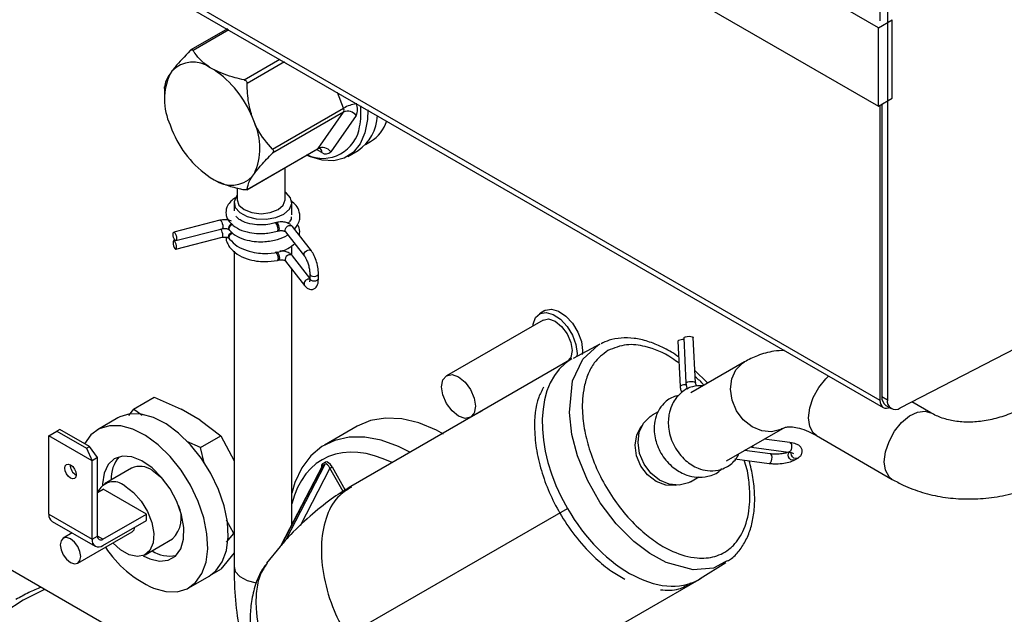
# Model space of a CAD drawing. Header units: millimetres. Extents: x 16 to 503, y 3 to 290.
# Tile 70 of 172: x 98.21 to 106.09, y 122.81 to 127.58. Entities that reach past the tile are written whole.
import ezdxf

# ---------------------------------------------------------------- set-up
doc = ezdxf.new("R2010")
doc.units = ezdxf.units.MM

msp = doc.modelspace()

# ---------------------------------------------------------------- linework, layer by layer
at = {"color": 7, "linetype": 'Continuous', "lineweight": 25}
for p, q in [((105.088, 127.511), (81.0464, 141.3899)), ((81.0464, 140.7618), (105.088, 126.8829)), ((80.7635, 138.5789), (105.0989, 124.5304)), ((80.7906, 138.5191), (105.126, 124.4706)), ((105.0989, 127.6931), (105.0989, 127.5675)), ((105.1587, 127.7278), (105.1587, 124.5324)), ((105.088, 127.511), (105.1968, 127.5738)), ((105.1968, 126.9457), (105.1968, 127.5738)), ((99.8764, 127.5011), (99.5849, 127.3329)), ((99.8877, 127.4946), (99.6016, 127.3295)), ((105.088, 126.8829), (105.088, 127.511)), ((100.0099, 127.0938), (100.2959, 127.2589)), ((100.3331, 127.2375), (100.0334, 127.0645)), ((99.4326, 127.1635), (99.4175, 127.142)), ((99.77, 127.1735), (99.7396, 127.191)), ((99.3737, 127.0253), (99.3737, 126.9625)), ((100.8061, 126.8666), (100.7573, 126.9926)), ((100.9059, 126.9068), (100.9076, 126.9022)), ((105.088, 126.8829), (105.1968, 126.9457)), ((105.0989, 126.8892), (105.0989, 124.5304)), ((105.1152, 126.8986), (105.1152, 124.5575)), ((100.2376, 126.5384), (100.8061, 126.8666)), ((100.8061, 126.8352), (100.2376, 126.507)), ((100.602, 126.5448), (100.8061, 126.8352)), ((100.9076, 126.808), (100.7035, 126.5176)), ((99.4175, 126.7326), (99.4326, 126.6935)), ((100.0921, 126.7525), (100.077, 126.7916)), ((100.9827, 126.5765), (101.0229, 126.5997)), ((100.0317, 126.214), (100.5977, 126.5408)), ((100.0334, 126.2166), (100.602, 126.5448)), ((100.6328, 126.5113), (100.5897, 126.5362)), ((100.8405, 126.4811), (100.9221, 126.5282)), ((100.077, 126.3216), (100.0921, 126.3432)), ((100.3385, 126.1331), (100.3385, 126.3911)), ((99.7396, 126.3116), (99.77, 126.2941)), ((99.9538, 126.2279), (99.9538, 126.1331)), ((99.9299, 126.1101), (99.9299, 126.0455)), ((100.3914, 126.0126), (100.3914, 126.1101)), ((99.8171, 125.9691), (99.4468, 125.8733)), ((99.9486, 125.9974), (99.946, 126.0024)), ((100.2694, 125.9519), (100.2589, 125.9491)), ((99.4641, 125.8063), (99.8344, 125.902)), ((99.8899, 125.8942), (99.8946, 125.8881)), ((100.2762, 125.8821), (100.2867, 125.8848)), ((100.3422, 125.877), (100.4938, 125.6814)), ((100.5486, 125.7239), (100.3969, 125.9194)), ((99.4595, 125.8075), (99.4468, 125.8042)), ((99.4641, 125.7372), (99.8344, 125.8329)), ((99.8899, 125.8251), (99.8946, 125.819)), ((99.9299, 125.7209), (99.9299, 123.1967)), ((100.3914, 125.6904), (100.3914, 125.7661)), ((100.2762, 125.6481), (100.2867, 125.6509)), ((100.3422, 125.643), (100.4938, 125.4475)), ((100.5361, 125.506), (100.3969, 125.6855)), ((100.3914, 123.5326), (100.3914, 125.5795)), ((100.5361, 125.5399), (100.5361, 125.5038)), ((100.6053, 125.5038), (100.6053, 125.5399)), ((105.2618, 124.4665), (107.0135, 125.3717)), ((102.4174, 125.246), (102.3739, 125.2209)), ((102.4028, 125.1709), (101.6304, 124.725)), ((103.4827, 125.0003), (103.5007, 124.6383)), ((103.5288, 125.0269), (103.5469, 124.6649)), ((103.6237, 124.6688), (103.6056, 125.0307)), ((102.8575, 124.9782), (102.6442, 124.8635)), ((102.7192, 124.9274), (102.7169, 124.8957)), ((102.8455, 124.9715), (102.8559, 124.9772)), ((102.6324, 124.8594), (100.8646, 123.8388)), ((102.6757, 124.9023), (102.6746, 124.8805)), ((104.0151, 124.8361), (103.5857, 124.5882)), ((103.7154, 124.67), (103.6188, 124.7664)), ((99.1262, 124.4579), (99.2893, 124.5521)), ((99.2893, 124.5521), (99.5072, 124.4577)), ((105.1152, 124.5575), (105.1587, 124.5324)), ((99.1262, 124.4579), (99.0845, 124.4064)), ((99.1942, 124.4055), (99.1262, 124.4579)), ((99.6598, 124.3696), (99.5072, 124.4577)), ((101.8227, 124.3919), (101.9176, 124.4467)), ((105.1471, 124.4871), (105.1906, 124.462)), ((105.5061, 124.4276), (105.3554, 124.5148)), ((99.0005, 124.387), (98.8374, 124.2928)), ((99.6598, 124.3696), (99.8232, 124.2439)), ((103.3233, 124.4366), (103.2756, 124.4091)), ((98.5363, 124.2944), (98.512, 124.2803)), ((98.7729, 124.1578), (98.5363, 124.2944)), ((100.9153, 124.3207), (100.6541, 124.17)), ((103.8713, 124.0425), (104.3228, 124.3031)), ((98.448, 124.2434), (98.512, 124.2803)), ((98.7934, 124.044), (98.448, 124.2434)), ((98.448, 123.6152), (98.448, 124.2434)), ((98.512, 124.2803), (98.7486, 124.1437)), ((99.66, 124.1497), (99.8232, 124.2439)), ((99.8232, 124.2439), (99.9299, 124.0435)), ((104.3785, 124.1895), (104.1731, 124.2167)), ((104.5913, 124.2458), (105.198, 123.8949)), ((98.7486, 124.1437), (98.7729, 124.1578)), ((98.7486, 124.1437), (98.7934, 124.044)), ((98.8369, 124.0691), (98.7729, 124.1578)), ((99.66, 124.1497), (99.5506, 124.197)), ((99.6917, 124.028), (99.66, 124.1497)), ((104.2219, 124.0991), (104.0165, 124.1263)), ((104.0706, 124.1527), (104.3684, 124.1133)), ((98.8369, 124.0691), (98.7934, 124.044)), ((98.8369, 123.441), (98.8369, 124.0691)), ((103.939, 124.059), (104.2118, 124.0229)), ((104.4171, 124.0508), (104.4411, 124.0646)), ((98.7934, 123.4159), (98.7934, 124.044)), ((99.11, 123.9839), (98.8924, 123.8583)), ((100.6349, 124.0005), (100.3069, 123.37)), ((100.64, 124.0062), (100.3126, 123.3769)), ((100.3479, 123.4143), (100.6595, 124.0174)), ((100.6966, 123.9842), (100.4589, 123.5241)), ((100.6392, 124.0211), (100.6586, 124.0324)), ((100.6595, 124.0174), (100.64, 124.0062)), ((100.8019, 123.7978), (100.6966, 123.9842)), ((100.7152, 123.9948), (100.8198, 123.8095)), ((103.5833, 123.8762), (103.6488, 123.914)), ((98.8369, 123.7895), (98.8832, 123.8162)), ((99.2285, 123.6168), (98.8832, 123.8162)), ((97.2718, 123.6754), (100.2053, 121.9819)), ((100.8298, 122.6421), (102.5976, 123.6627)), ((98.448, 123.6152), (98.7934, 123.4159)), ((98.8804, 123.4158), (99.2285, 123.6168)), ((99.2285, 123.5666), (99.2285, 123.6168)), ((98.4735, 123.5589), (98.8189, 123.3595)), ((98.8804, 123.3656), (99.2285, 123.5666)), ((99.9269, 123.4617), (99.8698, 123.569)), ((98.6352, 123.4656), (98.563, 123.4239)), ((98.6784, 123.2241), (99.1135, 123.4753)), ((98.7934, 123.4159), (98.8369, 123.441)), ((98.8804, 123.4158), (98.8369, 123.441)), ((99.2193, 123.292), (99.4369, 123.4177)), ((99.8701, 123.3915), (99.9269, 123.4617)), ((99.9269, 123.4617), (99.9299, 123.4634)), ((100.3126, 123.3769), (100.3479, 123.4143)), ((100.2999, 123.357), (100.1891, 123.225)), ((99.9299, 123.3079), (99.8232, 123.1761)), ((103.6608, 123.1021), (103.8668, 123.2295)), ((103.8777, 123.2436), (103.8616, 123.2351)), ((99.5681, 123.0271), (99.7312, 123.1213)), ((99.7538, 123.136), (99.8232, 123.1761)), ((102.2375, 122.2776), (103.6514, 123.0939))]:
    msp.add_line(p, q, dxfattribs=at)
at = {"color": 7, "linetype": 'Continuous', "lineweight": 25, "flags": 128}
for points in [[(100.9996, 126.8527), (100.9974, 126.775), (100.9778, 126.6691), (100.9394, 126.5804), (100.8835, 126.5122), (100.8121, 126.467), (100.7279, 126.4463), (100.6338, 126.451), (100.5333, 126.4809), (100.5109, 126.4907)], [(100.1878, 125.9778), (100.2645, 125.9911), (100.3287, 126.0188), (100.3727, 126.0575), (100.3911, 126.1025), (100.3817, 126.1484), (100.3456, 126.1898), (100.3385, 126.195)], [(99.9538, 126.1691), (99.9487, 126.1627), (99.9303, 126.1177), (99.9397, 126.0717), (99.9757, 126.0304), (100.0341, 125.9987), (100.1077, 125.9804), (100.1878, 125.9778)], [(99.9538, 126.1331), (99.9685, 126.0906), (100.0102, 126.0546), (100.0726, 126.0305), (100.1462, 126.0221), (100.2197, 126.0305), (100.2821, 126.0546), (100.3238, 126.0906), (100.3385, 126.1331)], [(99.8171, 125.9691), (99.8204, 125.9686), (99.8258, 125.9638), (99.8312, 125.9547), (99.8358, 125.9426), (99.8388, 125.9295), (99.8399, 125.9173), (99.8388, 125.9079), (99.8358, 125.9027), (99.8344, 125.902)], [(99.9108, 125.9414), (99.9052, 125.9384), (99.8949, 125.9296), (99.8881, 125.9187), (99.8857, 125.9072), (99.8881, 125.897), (99.8899, 125.8942)], [(99.8953, 125.8873), (99.8928, 125.8909), (99.8904, 125.9011), (99.8928, 125.9126), (99.8996, 125.9235), (99.9099, 125.9323), (99.922, 125.9376)], [(100.2817, 125.8974), (100.2806, 125.9096), (100.2775, 125.9227), (100.273, 125.9348), (100.2675, 125.9439), (100.2621, 125.9487), (100.2575, 125.9485), (100.2573, 125.9484)], [(100.2922, 125.9001), (100.2911, 125.9123), (100.2881, 125.9254), (100.2835, 125.9375), (100.2781, 125.9466), (100.2727, 125.9514), (100.2694, 125.9519)], [(99.4413, 125.8581), (99.4424, 125.8675), (99.4454, 125.8727), (99.45, 125.8729), (99.4554, 125.8681), (99.4608, 125.859), (99.4654, 125.8469), (99.4685, 125.8338), (99.4696, 125.8216), (99.4685, 125.8122), (99.4654, 125.8069), (99.4608, 125.8067), (99.4554, 125.8116), (99.45, 125.8207), (99.4454, 125.8327), (99.4424, 125.8459), (99.4413, 125.8581)], [(99.8344, 125.8329), (99.8358, 125.8336), (99.8388, 125.8388), (99.8399, 125.8482), (99.8388, 125.8604), (99.8358, 125.8735), (99.8312, 125.8856), (99.8258, 125.8947), (99.8217, 125.8987)], [(99.8899, 125.8251), (99.8881, 125.8279), (99.8857, 125.8381), (99.8881, 125.8496), (99.8949, 125.8605), (99.9052, 125.8693), (99.9136, 125.8734)], [(99.8946, 125.819), (99.8928, 125.8219), (99.8904, 125.8321), (99.8928, 125.8435), (99.8996, 125.8544), (99.9099, 125.8632), (99.9203, 125.868)], [(100.2762, 125.8821), (100.2775, 125.8828), (100.2806, 125.888), (100.2817, 125.8974)], [(100.2867, 125.8848), (100.2881, 125.8855), (100.2911, 125.8907), (100.2922, 125.9001)], [(100.338, 125.89), (100.3404, 125.9015), (100.3472, 125.9124), (100.3575, 125.9212), (100.3695, 125.9265), (100.3816, 125.9274), (100.3919, 125.924), (100.3969, 125.9194)], [(100.3422, 125.877), (100.3404, 125.8798), (100.338, 125.89)], [(99.4413, 125.789), (99.4424, 125.7768), (99.4454, 125.7636), (99.45, 125.7516), (99.4554, 125.7425), (99.4608, 125.7376), (99.4654, 125.7379), (99.4685, 125.7431), (99.4696, 125.7525), (99.4685, 125.7647), (99.4654, 125.7778), (99.4608, 125.7899), (99.4554, 125.799), (99.45, 125.8038), (99.4454, 125.8036), (99.4424, 125.7984), (99.4413, 125.789)], [(100.2589, 125.7152), (100.2621, 125.7148), (100.2675, 125.7099), (100.273, 125.7008), (100.2775, 125.6888), (100.2806, 125.6756), (100.2817, 125.6634)], [(100.2694, 125.7179), (100.2727, 125.7175), (100.2781, 125.7127), (100.2835, 125.7035), (100.2881, 125.6915), (100.2911, 125.6784), (100.2922, 125.6661)], [(100.4896, 125.6945), (100.492, 125.7059), (100.4989, 125.7169), (100.5091, 125.7256), (100.5212, 125.7309), (100.5333, 125.7319), (100.5435, 125.7284), (100.5486, 125.7239)], [(100.2817, 125.6634), (100.2806, 125.654), (100.2775, 125.6488), (100.2762, 125.6481)], [(100.2922, 125.6661), (100.2911, 125.6567), (100.2881, 125.6515), (100.2868, 125.6509)], [(100.3969, 125.6855), (100.3919, 125.69), (100.3816, 125.6935), (100.3695, 125.6925), (100.3575, 125.6872), (100.3472, 125.6785), (100.3404, 125.6675), (100.338, 125.6561)], [(100.338, 125.6561), (100.3404, 125.6459), (100.3422, 125.643)], [(100.4937, 125.6816), (100.492, 125.6843), (100.4896, 125.6945)], [(100.5361, 125.5399), (100.5361, 125.5393), (100.5391, 125.5317)], [(100.5361, 125.5038), (100.5361, 125.5032), (100.5391, 125.4956)], [(100.5391, 125.5317), (100.5469, 125.5254), (100.5584, 125.5212), (100.5717, 125.5199), (100.5848, 125.5216), (100.5959, 125.5262), (100.603, 125.5328), (100.6053, 125.5399)], [(100.5391, 125.4956), (100.5469, 125.4892), (100.5584, 125.4851), (100.5717, 125.4838), (100.5848, 125.4855), (100.5959, 125.49), (100.603, 125.4966), (100.6053, 125.5038)], [(100.4896, 125.4605), (100.492, 125.4503), (100.4938, 125.4475)], [(102.3229, 125.1248), (102.3245, 125.1386), (102.3434, 125.1913), (102.3792, 125.2237), (102.4279, 125.2323), (102.4843, 125.2162), (102.5423, 125.1772), (102.5956, 125.1194), (102.6384, 125.0492), (102.6661, 124.9741), (102.6757, 124.9023)], [(102.4174, 125.246), (102.4227, 125.2488), (102.4714, 125.2574), (102.5278, 125.2413), (102.5858, 125.2023), (102.6391, 125.1446), (102.6819, 125.0743), (102.7096, 124.9992), (102.7192, 124.9274)], [(102.4028, 125.1709), (102.4469, 125.1795), (102.4989, 125.1614)], [(102.4989, 125.1614), (102.551, 125.1194), (102.5951, 125.0599), (102.6245, 124.9919), (102.6349, 124.9259), (102.6245, 124.8717), (102.5951, 124.8378), (102.5951, 124.8378)], [(103.4878, 125.0066), (103.483, 125.002), (103.4827, 125.0003)], [(103.5288, 125.0269), (103.5291, 125.0286), (103.5339, 125.0332)], [(103.5339, 125.0332), (103.5438, 125.0371), (103.5573, 125.0398), (103.5722, 125.0408), (103.5864, 125.0399), (103.5977, 125.0374), (103.6043, 125.0336), (103.6056, 125.0307)], [(103.8616, 123.2351), (103.7669, 123.1852), (103.6046, 123.1706), (103.3885, 123.2287), (103.2565, 123.3011), (103.1298, 123.3971), (102.9877, 123.5398), (102.8614, 123.7073), (102.759, 123.8874), (102.6792, 124.0832), (102.6344, 124.2545), (102.6136, 124.4312), (102.6397, 124.6829), (102.7203, 124.8569), (102.8455, 124.9715), (102.8455, 124.9715)], [(104.3195, 124.3013), (104.3057, 124.2943), (104.2322, 124.2756), (104.1531, 124.283), (104.0754, 124.3159), (104.006, 124.3713), (103.951, 124.4444), (103.9155, 124.5286), (103.9024, 124.6164), (103.9131, 124.7), (103.9465, 124.7721), (103.9996, 124.8262), (104.0151, 124.8361)], [(101.7265, 124.7155), (101.7786, 124.6735), (101.8227, 124.614), (101.8522, 124.546), (101.8625, 124.48), (101.8522, 124.4259), (101.8227, 124.3919), (101.7786, 124.3834), (101.7265, 124.4014), (101.6745, 124.4434), (101.6304, 124.5029), (101.6009, 124.5709), (101.5906, 124.637), (101.6009, 124.6911), (101.6304, 124.725), (101.6745, 124.7336), (101.7265, 124.7155)], [(103.552, 124.6713), (103.5619, 124.6752), (103.5753, 124.6778), (103.5903, 124.6788), (103.6045, 124.6779), (103.6158, 124.6754), (103.6224, 124.6716), (103.6237, 124.6689)], [(104.5913, 124.2458), (104.5653, 124.2671), (104.5372, 124.3184), (104.5276, 124.3869), (104.5374, 124.4666), (104.5656, 124.5503), (104.6098, 124.6306), (104.666, 124.7004), (104.6893, 124.7226)], [(103.5059, 124.6446), (103.5011, 124.6401), (103.5007, 124.6383)], [(103.5469, 124.6649), (103.5472, 124.6667), (103.552, 124.6713)], [(105.0989, 124.5304), (105.1006, 124.5113), (105.1055, 124.4947), (105.1135, 124.4813), (105.1243, 124.4716), (105.1375, 124.4659), (105.1526, 124.4645), (105.1692, 124.4674), (105.1767, 124.47)], [(105.4007, 124.4342), (105.4611, 124.4416), (105.505, 124.4283)], [(99.7312, 123.1213), (99.7846, 123.1628), (99.8356, 123.2343), (99.8686, 123.3259), (99.8823, 123.4339), (99.8761, 123.5542), (99.8503, 123.6822), (99.8059, 123.813), (99.7446, 123.9415), (99.6687, 124.0628), (99.5812, 124.1723), (99.4854, 124.2657), (99.3851, 124.3394), (99.284, 124.3906), (99.186, 124.4174), (99.095, 124.4187), (99.0143, 124.3944), (99.0005, 124.387)], [(101.6069, 124.258), (101.5492, 124.2885), (101.4084, 124.3466), (101.2718, 124.3792), (101.1424, 124.3857), (101.0227, 124.366), (100.9153, 124.3207)], [(103.5833, 123.8762), (103.5662, 123.8674), (103.4927, 123.8487), (103.4136, 123.8561), (103.3359, 123.889), (103.2665, 123.9444), (103.2115, 124.0175), (103.176, 124.1016), (103.163, 124.1894), (103.1736, 124.2731), (103.207, 124.3452), (103.2601, 124.3992), (103.2756, 124.4091)], [(105.1981, 123.8949), (105.172, 123.9162), (105.1439, 123.9675), (105.1343, 124.0361), (105.144, 124.1157), (105.1723, 124.1994), (105.2165, 124.2797), (105.2727, 124.3495), (105.336, 124.4026), (105.4007, 124.4342)], [(99.2846, 123.0235), (99.3826, 122.9967), (99.4736, 122.9955), (99.5543, 123.0197), (99.6214, 123.0686), (99.6724, 123.1401), (99.7054, 123.2317), (99.7191, 123.3397), (99.7129, 123.46), (99.6871, 123.588), (99.6427, 123.7188), (99.5814, 123.8473), (99.5055, 123.9686), (99.418, 124.0781), (99.3223, 124.1715), (99.2219, 124.2452), (99.1208, 124.2964), (99.0228, 124.3232), (98.9318, 124.3245), (98.8511, 124.3002), (98.784, 124.2514), (98.7334, 124.1806)], [(103.4716, 123.8481), (103.4614, 123.8463), (103.3845, 123.849), (103.308, 123.8781), (103.2392, 123.9307), (103.185, 124.0017), (103.1507, 124.0841), (103.1395, 124.17), (103.1527, 124.2508), (103.1889, 124.3187), (103.1954, 124.3265)], [(101.3376, 124.1118), (101.2455, 124.1579), (101.1082, 124.2077), (100.9758, 124.2328), (100.851, 124.2327), (100.7361, 124.2074), (100.6334, 124.1574), (100.545, 124.0836), (100.4725, 123.9876), (100.4174, 123.8712), (100.3914, 123.7856)], [(104.3785, 124.1895), (104.3791, 124.1894), (104.3857, 124.1851), (104.3905, 124.1756), (104.3926, 124.1625), (104.3919, 124.1477), (104.3883, 124.1334), (104.3825, 124.1219), (104.3752, 124.1148), (104.3684, 124.1133)], [(99.2015, 123.2838), (99.2545, 123.258), (99.333, 123.2392), (99.4033, 123.2469), (99.461, 123.2805), (99.5025, 123.338), (99.5252, 123.4157), (99.5276, 123.5087), (99.5095, 123.6113), (99.4722, 123.7169), (99.418, 123.8189), (99.3502, 123.9109), (99.2732, 123.9872), (99.1918, 124.0429), (99.111, 124.0746), (99.036, 124.0802), (98.9714, 124.0594), (98.9214, 124.0135), (98.8891, 123.9454), (98.8765, 123.8593), (98.8764, 123.847)], [(104.2118, 124.0229), (104.2186, 124.0244), (104.2259, 124.0315), (104.2317, 124.043), (104.2353, 124.0573), (104.236, 124.0721), (104.2339, 124.0852), (104.2291, 124.0947), (104.2225, 124.099), (104.2219, 124.0991)], [(104.4171, 124.0508), (104.4123, 124.0486), (104.3997, 124.0475), (104.3868, 124.052), (104.3756, 124.0613), (104.3678, 124.0742), (104.3646, 124.0885), (104.3664, 124.1021), (104.3729, 124.1129)], [(104.4411, 124.0647), (104.4363, 124.0625), (104.4237, 124.0614), (104.4109, 124.0659), (104.3997, 124.0752), (104.3919, 124.088), (104.3886, 124.1024), (104.3889, 124.1095)], [(98.6207, 123.905), (98.603, 123.9193), (98.588, 123.9395), (98.578, 123.9626), (98.5745, 123.9851), (98.578, 124.0035), (98.588, 124.015), (98.603, 124.0179), (98.6207, 124.0118), (98.6384, 123.9975), (98.6534, 123.9772), (98.6634, 123.9541), (98.6669, 123.9317), (98.6634, 123.9133), (98.6534, 123.9017), (98.6384, 123.8988), (98.6207, 123.905)], [(99.2734, 123.9677), (99.3416, 123.9165), (99.3663, 123.8916)], [(99.0558, 123.8421), (99.124, 123.7909), (99.1861, 123.7206), (99.2366, 123.6373), (99.271, 123.5485), (99.2864, 123.4621), (99.2812, 123.3857), (99.256, 123.3261), (99.2131, 123.2887), (99.1561, 123.2768), (99.0903, 123.2913), (99.0214, 123.3311), (98.9606, 123.387)], [(98.6207, 123.2298), (98.6519, 123.2189), (98.6784, 123.2241), (98.6961, 123.2444), (98.7023, 123.2769), (98.6961, 123.3165), (98.6784, 123.3573), (98.6519, 123.393), (98.6207, 123.4182), (98.5895, 123.429), (98.563, 123.4239), (98.5453, 123.4035), (98.5391, 123.3711), (98.5453, 123.3314), (98.563, 123.2907), (98.5895, 123.255), (98.6207, 123.2298)], [(99.9299, 123.1967), (99.9397, 123.1583), (99.9757, 123.117), (100.0341, 123.0853), (100.1077, 123.067), (100.1084, 123.0669)], [(98.4154, 123.0152), (98.4061, 123.011), (98.2416, 122.9271)], [(98.2416, 122.9271), (98.0963, 122.8322)]]:
    msp.add_lwpolyline(points, dxfattribs=at)
at = {"color": 7, "linetype": 'Continuous', "lineweight": 25}
for centre, radius, start, end in [((99.6018, 127.0017), 0.2341, 53.93968, 136.27936), ((99.8673, 126.9373), 0.4942, 155.53443, 204.46557), ((99.3026, 126.4834), 0.8334, 21.69926, 55.88988), ((100.9524, 126.6121), 0.2936, 98.77793, 119.89046), ((100.8134, 126.8551), 0.1053, 333.43643, 26.56357), ((100.3309, 126.8342), 0.6148, 349.1722, 4.74539), ((100.7747, 126.8509), 0.0351, 333.43643, 26.56357), ((100.8401, 126.7589), 0.0835, 36.02569, 113.97204), ((100.7285, 126.8189), 0.3493, 303.66816, 358.16228), ((99.6423, 126.5478), 0.4942, 335.53443, 24.46557), ((100.8665, 126.8545), 0.299, 301.55546, 342.55431), ((100.207, 127.0017), 0.8334, 201.69926, 235.88988), ((100.6416, 126.7614), 0.2963, 244.80354, 351.70687), ((100.5909, 126.5524), 0.0134, 300.15545, 325.53653), ((100.6359, 126.4685), 0.0835, 36.02569, 113.97204), ((100.5953, 126.5155), 0.0378, 353.62163, 55.86159), ((100.6649, 126.5506), 0.0507, 230.75183, 319.4672), ((99.9078, 126.4834), 0.2341, 233.93968, 316.27936), ((100.5296, 125.458), 0.04, 80.77056, 176.35856), ((103.5248, 124.9204), 0.0939, 87.20397, 113.23704), ((103.5432, 124.5576), 0.0947, 86.25993, 113.18835), ((105.191, 124.5494), 0.0763, 173.88802, 234.7998), ((105.2241, 124.521), 0.0663, 170.13268, 304.66309), ((104.0678, 124.1741), 0.0216, 277.42628, 343.28133), ((99.2075, 123.9049), 0.2609, 139.19371, 183.30319), ((98.7123, 124.0112), 0.0942, 178.80634, 241.18828), ((99.1781, 123.8389), 0.1602, 53.51373, 115.17581), ((100.6254, 124.0129), 0.016, 335.36323, 31.05665), ((100.6449, 124.0241), 0.016, 335.36323, 31.05665), ((100.3611, 124.5958), 0.6976, 298.74485, 300.50588), ((98.966, 123.7362), 0.1389, 49.6919, 157.16315), ((99.2739, 123.5854), 0.2339, 314.17352, 25.43331), ((98.5083, 123.6086), 0.0607, 173.70115, 234.98667), ((99.0864, 123.5174), 0.0501, 302.79593, 355.36809), ((98.8465, 123.4072), 0.0537, 170.78596, 309.20329), ((98.8634, 123.4367), 0.0269, 170.78596, 309.20329), ((99.6708, 123.8665), 0.9272, 213.72336, 245.39078), ((100.3105, 123.3768), 0.00211, 313.82128, 2.72165), ((99.4155, 123.5329), 0.2526, 235.93548, 281.55687)]:
    msp.add_arc(centre, radius, start, end, dxfattribs=at)
for centre, major_axis, ratio, start_param, end_param in [((103.1419, 123.9767), (-0.5094, 0.8828), 0.616478, 0.000996, 1.570647), ((101.2666, 122.9199), (-0.6237, 1.1369), 0.576607, 5.601941, 6.836558), ((100.669, 123.9675), (-0.0295, 0.0537), 0.506403, 0.010677, 0.89204), ((100.658, 123.9615), (-0.0163, 0.0455), 0.454474, 0.082565, 0.397829), ((100.6886, 123.9788), (-0.0297, 0.0537), 0.506447, 4.72928, 6.292343), ((100.6775, 123.9728), (-0.0165, 0.0453), 0.453358, 4.799186, 6.362249), ((103.1419, 123.9767), (-0.5094, 0.8828), 0.616478, 1.570647, 3.186177)]:
    msp.add_ellipse(centre, major_axis=major_axis, ratio=ratio, start_param=start_param, end_param=end_param, dxfattribs=at)
for points, knots in [([(99.5781, 127.3274), (99.5342, 127.2817), (99.4781, 127.2235), (99.4407, 127.1742), (99.4326, 127.1635)], [0, 0, 0, 0, 0.784427, 1, 1, 1, 1]), ([(99.5781, 127.3274), (99.5803, 127.3294), (99.5848, 127.3334), (99.5916, 127.3357), (99.5973, 127.3345), (99.6003, 127.3316), (99.6015, 127.3297), (99.6016, 127.3295)], [0, 0, 0, 0, 0.251809, 0.505355, 0.738681, 0.970858, 1, 1, 1, 1]), ([(99.7396, 127.191), (99.7152, 127.2084), (99.6654, 127.2438), (99.6255, 127.2927), (99.6065, 127.3219), (99.6016, 127.3295)], [0, 0, 0, 0, 0.416837, 0.848837, 1, 1, 1, 1]), ([(99.4175, 127.142), (99.4061, 127.1233), (99.3802, 127.0806), (99.3762, 127.0527), (99.374, 127.0369)], [0, 0, 0, 0, 0.435906, 1, 1, 1, 1]), ([(100.0099, 127.0938), (99.9855, 127.0991), (99.8985, 127.1178), (99.8238, 127.1502), (99.77, 127.1735)], [0, 0, 0, 0, 0.280267, 1, 1, 1, 1]), ([(100.0099, 127.0938), (100.0131, 127.0928), (100.0196, 127.0909), (100.0274, 127.0841), (100.0321, 127.0754), (100.0333, 127.0685), (100.0334, 127.0649), (100.0334, 127.0645)], [0, 0, 0, 0, 0.251863, 0.505398, 0.738721, 0.970901, 1, 1, 1, 1]), ([(100.077, 126.7916), (100.0656, 126.8301), (100.0396, 126.9186), (100.0357, 127.0119), (100.0334, 127.0645)], [0, 0, 0, 0, 0.435906, 1, 1, 1, 1]), ([(99.3737, 127.0253), (99.3737, 127.0254), (99.3737, 127.0284), (99.3738, 127.0326), (99.3739, 127.0358), (99.374, 127.0368), (99.374, 127.0369)], [0, 0, 0, 0, 0.011397, 0.477726, 0.941756, 1, 1, 1, 1]), ([(100.2376, 126.5384), (100.1936, 126.5888), (100.1376, 126.6532), (100.1002, 126.7349), (100.0921, 126.7525)], [0, 0, 0, 0, 0.7844273, 1, 1, 1, 1]), ([(100.0921, 126.3432), (100.1094, 126.3652), (100.149, 126.4158), (100.2056, 126.4741), (100.2376, 126.507)], [0, 0, 0, 0, 0.435906, 1, 1, 1, 1]), ([(100.2376, 126.5384), (100.2395, 126.536), (100.2435, 126.5311), (100.2452, 126.5226), (100.2434, 126.5145), (100.24, 126.5095), (100.2378, 126.5073), (100.2376, 126.507)], [0, 0, 0, 0, 0.251809, 0.505355, 0.738681, 0.970858, 1, 1, 1, 1]), ([(100.5977, 126.5403), (100.6039, 126.543), (100.6136, 126.5472), (100.6204, 126.5448), (100.6195, 126.5452), (100.6194, 126.5453)], [0, 0, 0, 0, 0.6216335, 0.9681497, 1, 1, 1, 1]), ([(99.77, 126.2941), (99.8001, 126.28), (99.8614, 126.2513), (99.9461, 126.2282), (99.9968, 126.2173), (100.0099, 126.2145)], [0, 0, 0, 0, 0.4168371, 0.8488374, 1, 1, 1, 1]), ([(100.0334, 126.2166), (100.0376, 126.2393), (100.0428, 126.2682), (100.0709, 126.3121), (100.077, 126.3216)], [0, 0, 0, 0, 0.784427, 1, 1, 1, 1]), ([(100.0334, 126.2166), (100.0331, 126.2157), (100.0324, 126.2138), (100.0274, 126.2126), (100.0199, 126.2127), (100.0137, 126.2137), (100.0103, 126.2144), (100.0099, 126.2145)], [0, 0, 0, 0, 0.251809, 0.505355, 0.738681, 0.970858, 1, 1, 1, 1]), ([(99.9455, 126.1512), (99.9392, 126.1481), (99.9197, 126.1386), (99.8937, 126.1119), (99.8667, 126.0705), (99.8619, 126.0244), (99.8736, 125.9834), (99.888, 125.9634), (99.8953, 125.9532)], [0, 0, 0, 0, 0.074906, 0.231451, 0.441341, 0.702236, 0.848252, 1, 1, 1, 1]), ([(100.4141, 125.8973), (100.4288, 125.9174), (100.4519, 125.949), (100.4586, 125.9983), (100.4525, 126.0426), (100.4316, 126.0872), (100.4018, 126.1127), (100.3884, 126.1242)], [0, 0, 0, 0, 0.278428, 0.437166, 0.583419, 0.812301, 1, 1, 1, 1]), ([(99.9105, 125.961), (99.9057, 125.9634), (99.8901, 125.9713), (99.8564, 125.9756), (99.8303, 125.9712), (99.8171, 125.9691)], [0, 0, 0, 0, 0.18023, 0.58385, 1, 1, 1, 1]), ([(99.8953, 125.9532), (99.9136, 125.9361), (99.9486, 125.9036), (100.028, 125.875), (100.1046, 125.8631), (100.1888, 125.862), (100.2433, 125.8746), (100.2768, 125.8824)], [0, 0, 0, 0, 0.2321167, 0.4422666, 0.6200555, 0.7667154, 1, 1, 1, 1]), ([(100.2571, 125.9492), (100.2436, 125.9453), (100.2097, 125.9353), (100.1467, 125.9299), (100.0709, 125.9353), (100.0105, 125.9532), (99.9699, 125.9758), (99.9557, 125.9901), (99.9486, 125.9974)], [0, 0, 0, 0, 0.119073, 0.298651, 0.502057, 0.74062, 0.869303, 1, 1, 1, 1]), ([(100.3969, 125.9194), (100.3909, 125.9257), (100.3777, 125.9394), (100.3475, 125.9522), (100.3089, 125.9587), (100.2827, 125.9542), (100.2694, 125.9519)], [0, 0, 0, 0, 0.2045662, 0.4475036, 0.7195297, 1, 1, 1, 1]), ([(100.387, 125.9956), (100.3871, 125.995), (100.3892, 125.9844), (100.382, 125.967), (100.3674, 125.9504), (100.362, 125.9442)], [0, 0, 0, 0, 0.035017, 0.641881, 1, 1, 1, 1]), ([(99.8344, 125.902), (99.8389, 125.9029), (99.8476, 125.9047), (99.8623, 125.9044), (99.875, 125.902), (99.8841, 125.8985), (99.8891, 125.8952), (99.8896, 125.8945), (99.8899, 125.8942)], [0, 0, 0, 0, 0.18878, 0.373257, 0.560271, 0.717266, 0.861959, 1, 1, 1, 1]), ([(99.8953, 125.8873), (99.9136, 125.8702), (99.9486, 125.8376), (100.0279, 125.8091), (100.1046, 125.7971), (100.1888, 125.7964), (100.2746, 125.8134), (100.3377, 125.8356), (100.359, 125.8528), (100.3602, 125.8537)], [0, 0, 0, 0, 0.189739, 0.361521, 0.506851, 0.626735, 0.81859, 0.989755, 1, 1, 1, 1]), ([(100.2867, 125.8848), (100.2911, 125.8857), (100.2999, 125.8875), (100.3146, 125.8872), (100.3273, 125.8848), (100.3364, 125.8814), (100.3414, 125.878), (100.3419, 125.8773), (100.3422, 125.877)], [0, 0, 0, 0, 0.18878, 0.373257, 0.560271, 0.717266, 0.861959, 1, 1, 1, 1]), ([(100.4526, 125.8476), (100.4555, 125.8687), (100.4598, 125.8996), (100.4418, 125.9261), (100.436, 125.9345)], [0, 0, 0, 0, 0.68172, 1, 1, 1, 1]), ([(99.8344, 125.8329), (99.8389, 125.8338), (99.8476, 125.8356), (99.8623, 125.8353), (99.875, 125.8329), (99.8841, 125.8294), (99.8891, 125.8261), (99.8896, 125.8254), (99.8899, 125.8251)], [0, 0, 0, 0, 0.18878, 0.373257, 0.560271, 0.717266, 0.861959, 1, 1, 1, 1]), ([(99.8666, 125.8341), (99.8661, 125.8311), (99.8636, 125.8159), (99.8736, 125.7877), (99.8875, 125.7648), (99.8946, 125.7531)], [0, 0, 0, 0, 0.10924, 0.544893, 1, 1, 1, 1]), ([(99.8946, 125.819), (99.913, 125.7993), (99.948, 125.7619), (100.0275, 125.7259), (100.1044, 125.7077), (100.1885, 125.7016), (100.2766, 125.7107), (100.3611, 125.7385), (100.3977, 125.7686), (100.4151, 125.783)], [0, 0, 0, 0, 0.164558, 0.313394, 0.439164, 0.54277, 0.708744, 0.861105, 1, 1, 1, 1]), ([(99.8946, 125.7531), (99.913, 125.7334), (99.948, 125.6959), (100.0276, 125.6599), (100.1043, 125.6419), (100.1885, 125.6352), (100.2431, 125.6433), (100.2765, 125.6484)], [0, 0, 0, 0, 0.232651, 0.443073, 0.620885, 0.767362, 1, 1, 1, 1]), ([(100.3969, 125.6855), (100.3909, 125.6917), (100.3777, 125.7055), (100.3475, 125.7179), (100.318, 125.7241), (100.3007, 125.7216), (100.2963, 125.721)], [0, 0, 0, 0, 0.25189, 0.551028, 0.885984, 1, 1, 1, 1]), ([(100.6053, 125.5399), (100.605, 125.549), (100.6042, 125.5747), (100.5953, 125.6221), (100.5773, 125.6759), (100.5604, 125.708), (100.55, 125.7219), (100.5486, 125.7239)], [0, 0, 0, 0, 0.146772, 0.416059, 0.677901, 0.9549, 1, 1, 1, 1]), ([(100.2867, 125.6509), (100.2911, 125.6518), (100.2999, 125.6535), (100.3146, 125.6533), (100.3273, 125.6509), (100.3364, 125.6474), (100.3414, 125.644), (100.3419, 125.6433), (100.3422, 125.643)], [0, 0, 0, 0, 0.18878, 0.373257, 0.560271, 0.717266, 0.861959, 1, 1, 1, 1]), ([(100.4938, 125.6814), (100.4966, 125.6775), (100.503, 125.6685), (100.5144, 125.6448), (100.5254, 125.613), (100.5333, 125.5778), (100.5359, 125.5532), (100.5361, 125.5421), (100.5361, 125.5399)], [0, 0, 0, 0, 0.143206, 0.323706, 0.529563, 0.748367, 0.949211, 1, 1, 1, 1]), ([(100.4938, 125.4475), (100.4991, 125.4413), (100.5102, 125.4284), (100.5311, 125.4161), (100.5577, 125.4138), (100.5802, 125.4251), (100.5947, 125.444), (100.6036, 125.4685), (100.6047, 125.491), (100.6053, 125.5038)], [0, 0, 0, 0, 0.135089, 0.2842242, 0.4117931, 0.5452757, 0.6610025, 0.8078649, 1, 1, 1, 1]), ([(100.5361, 125.5038), (100.5359, 125.498), (100.5356, 125.4868), (100.5329, 125.4778), (100.5329, 125.4778), (100.5329, 125.4778)], [0, 0, 0, 0, 0.400767, 0.784528, 1, 1, 1, 1]), ([(103.489, 124.8732), (103.484, 124.8771), (103.4428, 124.9095), (103.3598, 124.9541), (103.2448, 125.0021), (103.1334, 125.0267), (103.0286, 125.0295), (102.9385, 125.015), (102.888, 124.9908), (102.8668, 124.9807)], [0, 0, 0, 0, 0.02673, 0.222241, 0.405847, 0.576218, 0.735522, 0.889306, 1, 1, 1, 1]), ([(102.9217, 124.9267), (102.8824, 124.8967), (102.8173, 124.847), (102.7608, 124.7394), (102.7222, 124.6123), (102.7119, 124.4564), (102.733, 124.2813), (102.7777, 124.111), (102.849, 123.9359), (102.9459, 123.7649), (103.0638, 123.6075), (103.1884, 123.4811), (103.316, 123.3834), (103.4602, 123.3029), (103.6206, 123.2568), (103.7813, 123.2695), (103.8754, 123.319), (103.9551, 123.3927), (104.0249, 123.5025), (104.0606, 123.6699), (104.0578, 123.8359), (104.0433, 123.9557), (104.0209, 124.0263), (104.0137, 124.0491)], [0, 0, 0, 0, 0.052098, 0.086262, 0.121821, 0.182053, 0.230804, 0.280904, 0.337603, 0.395774, 0.451683, 0.509102, 0.552186, 0.596365, 0.661737, 0.711084, 0.760542, 0.772688, 0.826082, 0.891721, 0.934761, 0.978956, 1, 1, 1, 1]), ([(103.4915, 124.824), (103.4728, 124.8383), (103.3891, 124.9024), (103.2441, 124.961), (103.063, 124.9839), (102.9702, 124.9464), (102.9217, 124.9267)], [0, 0, 0, 0, 0.106029, 0.474999, 0.725184, 1, 1, 1, 1]), ([(104.3345, 124.9275), (104.3065, 124.9259), (104.2324, 124.9217), (104.1236, 124.8914), (104.049, 124.8534), (104.0151, 124.8361)], [0, 0, 0, 0, 0.249297, 0.659459, 1, 1, 1, 1]), ([(106.6167, 124.7846), (106.6028, 124.7669), (106.5606, 124.713), (106.4785, 124.6293), (106.3679, 124.5405), (106.2479, 124.4668), (106.1226, 124.4102), (105.9958, 124.3721), (105.8716, 124.3528), (105.7535, 124.3521), (105.6448, 124.3694), (105.5634, 124.3968), (105.5208, 124.4197), (105.5061, 124.4276)], [0, 0, 0, 0, 0.048709, 0.148429, 0.248199, 0.347831, 0.44726, 0.546492, 0.64562, 0.744895, 0.844872, 0.946519, 1, 1, 1, 1]), ([(103.6896, 124.6481), (103.689, 124.6489), (103.6703, 124.6756), (103.6455, 124.696), (103.6213, 124.7157)], [0, 0, 0, 0, 0.030097, 1, 1, 1, 1]), ([(102.4076, 124.6323), (102.3935, 124.6064), (102.3407, 124.5096), (102.3285, 124.3274), (102.3481, 124.1208), (102.3922, 123.9434), (102.4594, 123.7689), (102.5516, 123.5928), (102.6724, 123.4184), (102.8098, 123.2711), (102.94, 123.1623), (103.0208, 123.117), (103.0565, 123.0971)], [0, 0, 0, 0, 0.055128, 0.205642, 0.303058, 0.403262, 0.502723, 0.604238, 0.721476, 0.84219, 0.93043, 1, 1, 1, 1]), ([(103.6803, 124.6441), (103.6523, 124.6438), (103.5901, 124.643), (103.5146, 124.5984), (103.462, 124.5422), (103.4281, 124.4811), (103.4046, 124.4027), (103.4033, 124.3123), (103.4236, 124.2263), (103.4527, 124.1591), (103.4929, 124.0979), (103.5547, 124.0324), (103.6328, 123.9838), (103.7229, 123.9607), (103.815, 123.9638), (103.9025, 124.0071), (103.9552, 124.0617), (103.9678, 124.0964), (103.9686, 124.0986)], [0, 0, 0, 0, 0.06508, 0.144284, 0.205555, 0.248856, 0.307065, 0.391843, 0.444336, 0.495296, 0.546626, 0.599379, 0.689377, 0.749705, 0.818557, 0.911682, 0.994294, 1, 1, 1, 1]), ([(103.5007, 124.6383), (103.5016, 124.6281), (103.503, 124.6117), (103.5111, 124.5973), (103.5142, 124.5919)], [0, 0, 0, 0, 0.627017, 1, 1, 1, 1]), ([(103.5469, 124.6649), (103.5478, 124.6547), (103.5492, 124.6378), (103.5577, 124.6229), (103.561, 124.617)], [0, 0, 0, 0, 0.606365, 1, 1, 1, 1]), ([(103.6347, 124.6401), (103.6344, 124.6403), (103.6312, 124.6437), (103.627, 124.6527), (103.6242, 124.6624), (103.6238, 124.6675), (103.6237, 124.6688)], [0, 0, 0, 0, 0.033229, 0.451274, 0.866639, 1, 1, 1, 1]), ([(103.4883, 124.5653), (103.4771, 124.5631), (103.4323, 124.5544), (103.374, 124.5137), (103.3291, 124.4538), (103.3023, 124.3913), (103.287, 124.3095), (103.3005, 124.1948), (103.3587, 124.0725), (103.449, 123.9791), (103.5448, 123.9282), (103.6367, 123.908), (103.7298, 123.9166), (103.8021, 123.9439), (103.8305, 123.9778), (103.8348, 123.983)], [0, 0, 0, 0, 0.032575, 0.129562, 0.199036, 0.24299, 0.314782, 0.420207, 0.529338, 0.636532, 0.72905, 0.79883, 0.879807, 0.981614, 1, 1, 1, 1]), ([(105.198, 123.8949), (105.2272, 123.8791), (105.304, 123.8374), (105.4386, 123.7873), (105.6017, 123.75), (105.7724, 123.7346), (105.948, 123.7412), (106.1256, 123.7699), (106.3022, 123.8202), (106.4747, 123.8915), (106.6403, 123.9825), (106.7961, 124.0916), (106.9393, 124.2173), (107.0412, 124.3277), (107.0939, 124.3958), (107.1081, 124.4142)], [0, 0, 0, 0, 0.049825, 0.1308561, 0.2123328, 0.2945711, 0.3775386, 0.4611179, 0.5451558, 0.629509, 0.7140713, 0.7987807, 0.8836113, 0.9685598, 1, 1, 1, 1]), ([(104.3228, 124.3031), (104.3258, 124.3047), (104.335, 124.3095), (104.3554, 124.3154), (104.3964, 124.317), (104.454, 124.3069), (104.5204, 124.2841), (104.5699, 124.2574), (104.5913, 124.2458)], [0, 0, 0, 0, 0.0979539, 0.3043348, 0.4912792, 0.6685349, 0.8566263, 1, 1, 1, 1]), ([(104.4411, 124.0646), (104.4481, 124.0692), (104.4622, 124.0784), (104.4767, 124.0999), (104.4797, 124.1266), (104.4703, 124.1492), (104.4532, 124.1661), (104.426, 124.1808), (104.3967, 124.1862), (104.3785, 124.1895)], [0, 0, 0, 0, 0.133261, 0.268798, 0.383976, 0.497956, 0.606975, 0.755423, 1, 1, 1, 1]), ([(104.2118, 124.0229), (104.2215, 124.0218), (104.2495, 124.0189), (104.3013, 124.0199), (104.36, 124.0285), (104.3969, 124.0399), (104.4136, 124.0489), (104.4171, 124.0508)], [0, 0, 0, 0, 0.139242, 0.40002, 0.65881, 0.927379, 1, 1, 1, 1]), ([(104.3786, 124.1174), (104.3752, 124.1156), (104.3677, 124.1118), (104.3449, 124.1049), (104.3125, 124.099), (104.2726, 124.0959), (104.2411, 124.0968), (104.2256, 124.0987), (104.2219, 124.0991)], [0, 0, 0, 0, 0.136289, 0.298263, 0.493116, 0.708088, 0.930146, 1, 1, 1, 1]), ([(104.3684, 124.1133), (104.3753, 124.1121), (104.3899, 124.1098), (104.403, 124.1057), (104.4083, 124.102), (104.4074, 124.1029), (104.4073, 124.103)], [0, 0, 0, 0, 0.324452, 0.684828, 0.96035, 1, 1, 1, 1]), ([(103.8801, 123.2418), (103.8909, 123.2482), (103.9299, 123.2717), (103.9825, 123.3329), (104.0366, 123.4207), (104.0737, 123.5244), (104.0953, 123.6418), (104.0991, 123.7723), (104.0865, 123.9085), (104.064, 123.9996), (104.053, 124.0439)], [0, 0, 0, 0, 0.045914, 0.16629, 0.288085, 0.415917, 0.55102, 0.696907, 0.852953, 1, 1, 1, 1]), ([(100.8632, 123.838), (100.8102, 123.8048), (100.6959, 123.7334), (100.53, 123.595), (100.392, 123.4701), (100.3205, 123.3823), (100.2999, 123.357)], [0, 0, 0, 0, 0.250771, 0.540218, 0.867356, 1, 1, 1, 1]), ([(100.8689, 123.8326), (100.8304, 123.8085), (100.739, 123.7511), (100.6554, 123.5807), (100.6186, 123.358), (100.6436, 123.1039), (100.7163, 122.8584), (100.7948, 122.7089), (100.8298, 122.6421)], [0, 0, 0, 0, 0.117412, 0.27877, 0.452738, 0.640626, 0.839555, 1, 1, 1, 1]), ([(100.3119, 123.3752), (100.3108, 123.374), (100.3087, 123.3717), (100.3062, 123.3689), (100.3045, 123.3668), (100.3042, 123.3661), (100.3055, 123.3669), (100.3087, 123.3695), (100.3121, 123.372), (100.3132, 123.3729)], [0, 0, 0, 0, 0.106539, 0.195132, 0.283806, 0.41105, 0.536035, 0.851774, 1, 1, 1, 1]), ([(100.3069, 123.37), (100.3069, 123.37), (100.3068, 123.3699), (100.307, 123.3702), (100.3075, 123.3708), (100.3084, 123.3718), (100.31, 123.3738), (100.3116, 123.3757), (100.3126, 123.3769)], [0, 0, 0, 0, 0.040657, 0.183566, 0.365311, 0.425156, 0.674178, 1, 1, 1, 1]), ([(100.3424, 123.4076), (100.3374, 123.4024), (100.3272, 123.3919), (100.3171, 123.3808), (100.3119, 123.3752)], [0, 0, 0, 0, 0.494529, 1, 1, 1, 1]), ([(99.9299, 123.1967), (99.9305, 123.1498), (99.9323, 123.0154), (99.9517, 122.7994), (99.9949, 122.5528), (100.0594, 122.3173), (100.1443, 122.0945), (100.2491, 121.8858), (100.373, 121.6925), (100.515, 121.5158), (100.6741, 121.3565), (100.8494, 121.2157), (101.0395, 121.0938), (101.2438, 120.9919), (101.4511, 120.9123), (101.5943, 120.8757), (101.6612, 120.8586)], [0, 0, 0, 0, 0.040723, 0.116568, 0.192281, 0.267728, 0.342849, 0.417607, 0.491998, 0.566064, 0.639888, 0.713587, 0.787266, 0.86104, 0.935026, 1, 1, 1, 1]), ([(100.1835, 123.2118), (100.174, 123.1989), (100.1387, 123.151), (100.0984, 123.0513), (100.0656, 122.9204), (100.0559, 122.7838), (100.0657, 122.6513), (100.0903, 122.5347), (100.1245, 122.4303), (100.1596, 122.3484), (100.1879, 122.2972), (100.1986, 122.2778)], [0, 0, 0, 0, 0.050366, 0.187187, 0.331499, 0.466406, 0.603404, 0.732872, 0.824449, 0.933481, 1, 1, 1, 1]), ([(100.1951, 123.2243), (100.174, 123.1933), (100.1297, 123.1283), (100.106, 122.9997), (100.1019, 122.8177), (100.1478, 122.5828), (100.2249, 122.4022), (100.2741, 122.3176), (100.2747, 122.3165)], [0, 0, 0, 0, 0.131146, 0.275629, 0.420323, 0.70843, 0.996278, 1, 1, 1, 1]), ([(98.3863, 123.032), (98.3527, 123.0178), (98.2814, 122.9877), (98.2176, 122.9518), (98.1839, 122.9328)], [0, 0, 0, 0, 0.471892, 1, 1, 1, 1]), ([(103.3417, 123.0104), (103.3929, 123.0074), (103.4826, 123.0021), (103.5545, 123.0472), (103.5853, 123.0666)], [0, 0, 0, 0, 0.569846, 1, 1, 1, 1])]:
    msp.add_open_spline(points, degree=3, knots=knots, dxfattribs=at)

doc.saveas('drawing.dxf')
